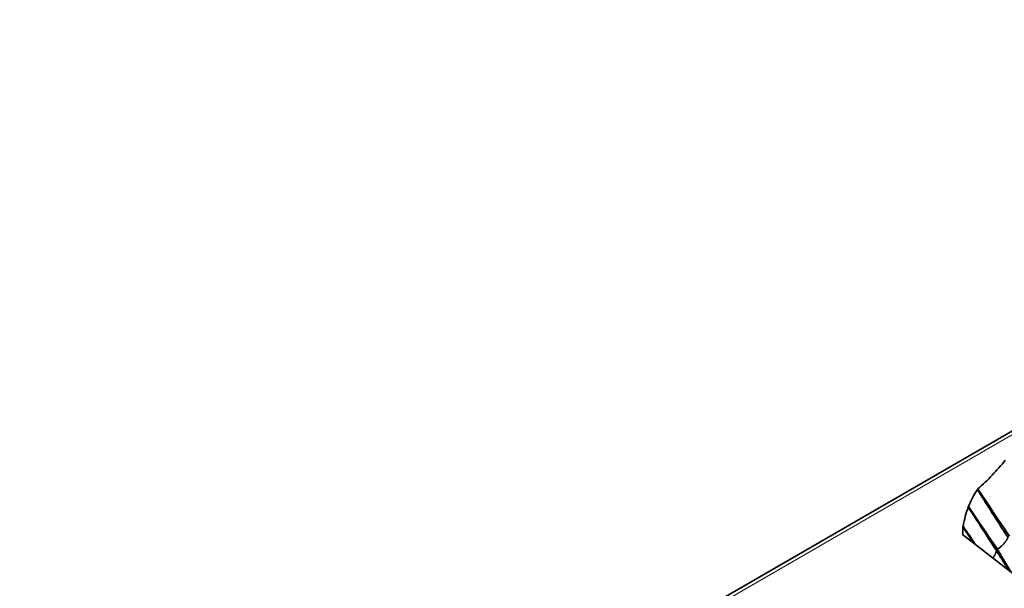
# Model space of a CAD drawing. Header units: millimetres. Extents: x 7 to 415, y 7 to 290.
# Tile 68 of 86: x 319 to 337, y 93 to 103. Entities that reach past the tile are written whole.
import ezdxf

# ---------------------------------------------------------------- set-up
doc = ezdxf.new("R2010")
doc.units = ezdxf.units.MM
doc.layers.add('Sichtbar (ISO)', color=7, linetype='Continuous', lineweight=35)
doc.layers.add('Sichtbar schmal (ISO)', color=7, linetype='Continuous', lineweight=18)

msp = doc.modelspace()

# ---------------------------------------------------------------- linework, layer by layer
at = {"layer": 'Sichtbar (ISO)'}
for p, q in [((392.456, 128.009), (286.673, 66.935)), ((335.935, 94.04), (341.392, 89.798))]:
    msp.add_line(p, q, dxfattribs=at)
for points, knots in [([(336.696, 95.365), (336.623, 95.275), (336.547, 95.186), (336.384, 95.014), (336.299, 94.933), (336.206, 94.852)], [-0.1018724, -0.1018724, -0.1018724, -0.1018724, -0.0501361, -0.0501361, 0, 0, 0, 0]), ([(336.198, 94.843), (336.165, 94.794), (336.137, 94.744), (336.085, 94.643), (336.061, 94.59), (336.038, 94.541)], [-0.05336849, -0.05336849, -0.05336849, -0.05336849, -0.0267651, -0.0267651, 0, 0, 0, 0]), ([(336.206, 94.852), (336.204, 94.851), (336.203, 94.85), (336.2, 94.846), (336.199, 94.845), (336.198, 94.843)], [-0.001802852, -0.001802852, -0.001802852, -0.001802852, -0.000918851, -0.000918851, 0, 0, 0, 0]), ([(336.198, 94.843), (336.273, 94.723), (336.349, 94.603), (336.532, 94.316), (336.638, 94.15), (336.746, 93.984)], [0.0163333, 0.0163333, 0.0163333, 0.0163333, 0.0590689, 0.0590689, 0.1186889, 0.1186889, 0.1186889, 0.1186889]), ([(336.206, 94.852), (336.285, 94.735), (336.363, 94.617), (336.552, 94.335), (336.663, 94.172), (336.773, 94.009)], [-0.1018463, -0.1018463, -0.1018463, -0.1018463, -0.0592709, -0.0592709, 0, 0, 0, 0]), ([(336.034, 94.53), (336.014, 94.474), (335.998, 94.416), (335.969, 94.303), (335.956, 94.246), (335.942, 94.189)], [-0.06012104, -0.06012104, -0.06012104, -0.06012104, -0.02989562, -0.02989562, 0, 0, 0, 0]), ([(336.038, 94.541), (336.037, 94.539), (336.036, 94.537), (336.035, 94.534), (336.034, 94.532), (336.034, 94.53)], [-0.001854, -0.001854, -0.001854, -0.001854, -0.000940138, -0.000940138, 0, 0, 0, 0]), ([(336.038, 94.541), (336.102, 94.445), (336.166, 94.349), (336.339, 94.093), (336.449, 93.933), (336.559, 93.774)], [-0.09289361, -0.09289361, -0.09289361, -0.09289361, -0.0582404, -0.0582404, 0, 0, 0, 0]), ([(335.939, 94.176), (335.938, 94.15), (335.937, 94.125), (335.936, 94.08), (335.936, 94.06), (335.935, 94.04)], [-0.0266442, -0.0266442, -0.0266442, -0.0266442, -0.01336919, -0.01336919, -0.00318637, -0.00318637, -0.00318637, -0.00318637]), ([(335.942, 94.189), (335.941, 94.187), (335.94, 94.185), (335.94, 94.18), (335.939, 94.178), (335.939, 94.176)], [-0.002240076, -0.002240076, -0.002240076, -0.002240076, -0.001141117, -0.001141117, 0, 0, 0, 0]), ([(335.942, 94.189), (335.995, 94.11), (336.048, 94.032), (336.122, 93.923), (336.143, 93.893), (336.164, 93.863)], [-0.08048799, -0.08048799, -0.08048799, -0.08048799, -0.05197876, -0.05197876, -0.0409675, -0.0409675, -0.0409675, -0.0409675])]:
    msp.add_open_spline(points, degree=3, knots=knots, dxfattribs=at)
for points, degree in [([(336.034, 94.53), (336.201, 94.271), (336.369, 94.011), (336.539, 93.75)], 3), ([(335.939, 94.176), (336.002, 94.081), (336.065, 93.986), (336.127, 93.891)], 3), ([(336.746, 93.984), (336.693, 93.87), (336.559, 93.774)], 2), ([(336.559, 93.774), (336.677, 93.568), (336.805, 93.364)], 2), ([(336.539, 93.75), (336.522, 93.681), (336.478, 93.618)], 2), ([(336.539, 93.75), (336.647, 93.576), (336.76, 93.4)], 2)]:
    msp.add_open_spline(points, degree=degree, dxfattribs=at)
msp.add_rational_spline([(336.559, 93.774), (336.541, 93.761), (336.539, 93.75)], [1, 1.04798981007, 1], degree=2, dxfattribs=at)
at = {"layer": 'Sichtbar schmal (ISO)'}
msp.add_line((286.773, 66.925), (392.556, 127.999), dxfattribs=at)

doc.saveas('drawing.dxf')
